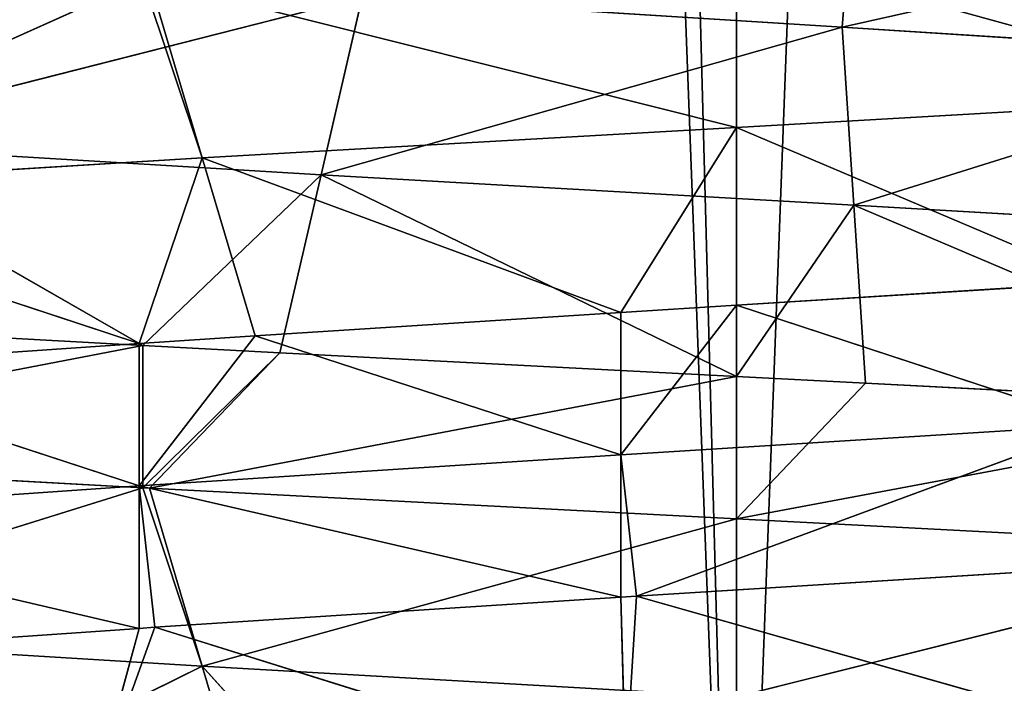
# Model space of a CAD drawing. Extents: x 44 to 247, y 1 to 99.
# Tile 30 of 64: x 143.71 to 145.9, y 2.87 to 4.35. Entities that reach past the tile are written whole.
import ezdxf

# ---------------------------------------------------------------- set-up
doc = ezdxf.new("R2010")
doc.units = 0
doc.header["$LTSCALE"] = 2.54
doc.layers.get('0').update_dxf_attribs({"color": 13, "linetype": 'CONTINUOUS'})

# ---------------------------------------------------------------- blocks, each defined once
blk = doc.blocks.new('WIESZAK_NA_R_CZNIKI_Z_FRON')
at = {"color": 0}
for p, q in [((142.5387, 74.9895, 113.4915), (145.3059, 1.3295, 113.3707)), ((142.5387, 74.9895, 113.4915), (145.3059, 1.3295, 113.3707)), ((145.3059, 74.9895, 176.8707), (145.3059, 1.3295, 176.8707)), ((145.3059, 74.9895, 176.8707), (145.3059, 1.3295, 176.8707)), ((145.3059, 74.9895, 113.3707), (145.3059, 1.3295, 113.3707)), ((145.3059, 74.9895, 113.3707), (145.3059, 1.3295, 113.3707)), ((148.0731, 74.9895, 113.4915), (145.3059, 1.3295, 113.3707)), ((148.0731, 74.9895, 113.4915), (145.3059, 1.3295, 113.3707)), ((145.567, 4.6471, 138.8809), (145.5415, 4.3312, 138.8799)), ((145.567, 4.6471, 138.8809), (145.5415, 4.3312, 138.8799)), ((145.5415, 4.3312, 138.8799), (146.6408, 4.5777, 139.0198)), ((145.5415, 4.3312, 138.8799), (146.6408, 4.5777, 139.0198)), ((145.3059, 4.5045, 152.7407), (145.3059, 4.1076, 152.0532)), ((145.3059, 4.5045, 152.7407), (145.3059, 4.1076, 152.0532)), ((145.3059, 4.5045, 152.7407), (146.4964, 4.1758, 151.9503)), ((145.3059, 4.5045, 152.7407), (146.4964, 4.1758, 151.9503)), ((143.9827, 4.4356, 152.6249), (142.9385, 3.9672, 151.6365)), ((143.9827, 4.4356, 152.6249), (142.9385, 3.9672, 151.6365)), ((143.9827, 4.4356, 152.6249), (144.1154, 4.0395, 151.9503)), ((143.9827, 4.4356, 152.6249), (144.1154, 4.0395, 151.9503)), ((143.9974, 4.4364, 152.6275), (144.1154, 4.0395, 151.9503)), ((143.9974, 4.4364, 152.6275), (144.1154, 4.0395, 151.9503)), ((143.9974, 4.4364, 152.6275), (145.3059, 4.1076, 152.0532)), ((143.9974, 4.4364, 152.6275), (145.3059, 4.1076, 152.0532)), ((144.4719, 4.3984, 138.9314), (143.1961, 4.0731, 138.5169)), ((144.4719, 4.3984, 138.9314), (143.1961, 4.0731, 138.5169)), ((144.4719, 4.3984, 138.9314), (144.3801, 4.0015, 138.2502)), ((144.4719, 4.3984, 138.9314), (144.3801, 4.0015, 138.2502)), ((145.5415, 4.3312, 138.8799), (144.4719, 4.3984, 138.9314)), ((145.5415, 4.3312, 138.8799), (144.4719, 4.3984, 138.9314)), ((145.5415, 4.3312, 138.8799), (144.3801, 4.0015, 138.2502)), ((145.5415, 4.3312, 138.8799), (144.3801, 4.0015, 138.2502)), ((146.6148, 4.2619, 139.0142), (145.5415, 4.3312, 138.8799)), ((145.5415, 4.3312, 138.8799), (145.5674, 3.9343, 138.193)), ((145.5415, 4.3312, 138.8799), (145.5674, 3.9343, 138.193)), ((146.6148, 4.2619, 139.0142), (145.5415, 4.3312, 138.8799)), ((146.6148, 4.2619, 139.0142), (145.5674, 3.9343, 138.193)), ((146.6148, 4.2619, 139.0142), (145.5674, 3.9343, 138.193)), ((145.3059, 4.1076, 152.0532), (146.4964, 4.1758, 151.9503)), ((145.3059, 4.1076, 152.0532), (146.4964, 4.1758, 151.9503)), ((144.1154, 4.0395, 151.9503), (145.3059, 4.1076, 152.0532)), ((144.1154, 4.0395, 151.9503), (145.3059, 4.1076, 152.0532)), ((145.3059, 4.1076, 152.0532), (145.0485, 3.6948, 151.3605)), ((145.3059, 4.1076, 152.0532), (145.0485, 3.6948, 151.3605)), ((146.1184, 3.762, 151.3128), (145.3059, 4.1076, 152.0532)), ((146.1184, 3.762, 151.3128), (145.3059, 4.1076, 152.0532)), ((145.3059, 3.7108, 151.3658), (145.3059, 4.1076, 152.0532)), ((145.3059, 3.7108, 151.3658), (145.3059, 4.1076, 152.0532)), ((143.1961, 4.0731, 138.5169), (143.9827, 3.621, 137.6164)), ((144.3801, 4.0015, 138.2502), (143.1961, 4.0731, 138.5169)), ((143.1961, 4.0731, 138.5169), (143.9827, 3.621, 137.6164)), ((144.3801, 4.0015, 138.2502), (143.1961, 4.0731, 138.5169)), ((142.9385, 3.9672, 151.6365), (144.1154, 4.0395, 151.9503)), ((142.9385, 3.9672, 151.6365), (144.1154, 4.0395, 151.9503)), ((144.1154, 4.0395, 151.9503), (143.9747, 3.6254, 151.2223)), ((144.1154, 4.0395, 151.9503), (143.9747, 3.6254, 151.2223)), ((145.0485, 3.6948, 151.3605), (144.1154, 4.0395, 151.9503)), ((145.0485, 3.6948, 151.3605), (144.1154, 4.0395, 151.9503)), ((144.2335, 3.6426, 151.2731), (144.1154, 4.0395, 151.9503)), ((144.2335, 3.6426, 151.2731), (144.1154, 4.0395, 151.9503)), ((143.9827, 3.621, 137.6164), (144.3801, 4.0015, 138.2502)), ((143.9827, 3.621, 137.6164), (144.3801, 4.0015, 138.2502)), ((144.2883, 3.6046, 137.5689), (144.3801, 4.0015, 138.2502)), ((144.2883, 3.6046, 137.5689), (144.3801, 4.0015, 138.2502)), ((144.3801, 4.0015, 138.2502), (145.3059, 3.552, 137.5007)), ((145.5674, 3.9343, 138.193), (144.3801, 4.0015, 138.2502)), ((144.3801, 4.0015, 138.2502), (145.3059, 3.552, 137.5007)), ((145.5674, 3.9343, 138.193), (144.3801, 4.0015, 138.2502)), ((142.9385, 3.9672, 151.6365), (143.9747, 3.6254, 151.2223)), ((142.9385, 3.9672, 151.6365), (143.9747, 3.6254, 151.2223)), ((145.3059, 3.552, 137.5007), (145.5674, 3.9343, 138.193)), ((145.3059, 3.552, 137.5007), (145.5674, 3.9343, 138.193)), ((145.5674, 3.9343, 138.193), (146.6291, 3.4831, 137.6164)), ((146.7589, 3.865, 138.342), (145.5674, 3.9343, 138.193)), ((145.5933, 3.5375, 137.5061), (145.5674, 3.9343, 138.193)), ((145.5933, 3.5375, 137.5061), (145.5674, 3.9343, 138.193)), ((145.5674, 3.9343, 138.193), (146.6291, 3.4831, 137.6164)), ((146.7589, 3.865, 138.342), (145.5674, 3.9343, 138.193)), ((145.3059, 3.7108, 151.3658), (146.1184, 3.762, 151.3128)), ((145.3059, 3.7108, 151.3658), (146.1184, 3.762, 151.3128)), ((145.0485, 3.6948, 151.3605), (145.3059, 3.7108, 151.3658)), ((145.3059, 3.7108, 151.3658), (145.0485, 3.3773, 151.3605)), ((145.3059, 3.7108, 151.3658), (145.0485, 3.3773, 151.3605)), ((145.0485, 3.6948, 151.3605), (145.3059, 3.7108, 151.3658)), ((145.3059, 3.7108, 151.3658), (146.1184, 3.4445, 151.3128)), ((145.3059, 3.7108, 151.3658), (146.1184, 3.4445, 151.3128)), ((144.2335, 3.6426, 151.2731), (145.0485, 3.6948, 151.3605)), ((144.2335, 3.6426, 151.2731), (145.0485, 3.6948, 151.3605)), ((145.0485, 3.6948, 151.3605), (145.0485, 3.3773, 151.3605)), ((145.0485, 3.6948, 151.3605), (145.0485, 3.3773, 151.3605)), ((143.9827, 3.621, 137.6164), (142.9869, 3.6762, 137.8621)), ((143.9827, 3.621, 137.6164), (142.9869, 3.6762, 137.8621)), ((143.9827, 3.621, 137.6164), (142.7038, 3.3749, 137.9587)), ((143.9827, 3.621, 137.6164), (142.7038, 3.3749, 137.9587)), ((143.1732, 3.5704, 150.9904), (143.9747, 3.6254, 151.2223)), ((143.1732, 3.5704, 150.9904), (143.9747, 3.6254, 151.2223)), ((143.9747, 3.3079, 151.2223), (144.2335, 3.6426, 151.2731)), ((143.9747, 3.3079, 151.2223), (144.2335, 3.6426, 151.2731)), ((143.9747, 3.6254, 151.2223), (144.2335, 3.6426, 151.2731)), ((143.9747, 3.6254, 151.2223), (144.2335, 3.6426, 151.2731)), ((143.9747, 3.3079, 151.2223), (143.9747, 3.6254, 151.2223)), ((143.9747, 3.3079, 151.2223), (143.9747, 3.6254, 151.2223)), ((144.2883, 3.6046, 137.5689), (143.9827, 3.621, 137.6164)), ((143.9827, 3.621, 137.6164), (143.9827, 3.3035, 137.6164)), ((143.9827, 3.621, 137.6164), (143.9827, 3.3035, 137.6164)), ((144.2883, 3.6046, 137.5689), (143.9827, 3.621, 137.6164)), ((145.0485, 3.3773, 151.3605), (144.2335, 3.6426, 151.2731)), ((145.0485, 3.3773, 151.3605), (144.2335, 3.6426, 151.2731)), ((144.2883, 3.6046, 137.5689), (143.9827, 3.3035, 137.6164)), ((144.2883, 3.6046, 137.5689), (143.9827, 3.3035, 137.6164)), ((144.2883, 3.6046, 137.5689), (143.9974, 3.3027, 137.6138)), ((144.2883, 3.6046, 137.5689), (143.9974, 3.3027, 137.6138)), ((145.3059, 3.552, 137.5007), (144.2883, 3.6046, 137.5689)), ((145.3059, 3.552, 137.5007), (144.2883, 3.6046, 137.5689)), ((143.1732, 3.5704, 150.9904), (143.9747, 3.3079, 151.2223)), ((143.1732, 3.5704, 150.9904), (143.9747, 3.3079, 151.2223)), ((145.3059, 3.552, 137.5007), (143.9974, 3.3027, 137.6138)), ((145.3059, 3.552, 137.5007), (143.9974, 3.3027, 137.6138)), ((145.5933, 3.5375, 137.5061), (145.3059, 3.552, 137.5007)), ((145.3059, 3.552, 137.5007), (145.3059, 3.2345, 137.5007)), ((145.3059, 3.552, 137.5007), (145.3059, 3.2345, 137.5007)), ((145.5933, 3.5375, 137.5061), (145.3059, 3.552, 137.5007)), ((145.5933, 3.5375, 137.5061), (145.3059, 3.2345, 137.5007)), ((145.5933, 3.5375, 137.5061), (145.3059, 3.2345, 137.5007)), ((146.6291, 3.4831, 137.6164), (145.5933, 3.5375, 137.5061)), ((146.6291, 3.4831, 137.6164), (145.5933, 3.5375, 137.5061)), ((146.6291, 3.4831, 137.6164), (145.3059, 3.2345, 137.5007)), ((146.6291, 3.4831, 137.6164), (145.3059, 3.2345, 137.5007)), ((146.1184, 3.4445, 151.3128), (145.0485, 3.3773, 151.3605)), ((146.1184, 3.4445, 151.3128), (145.0485, 3.3773, 151.3605)), ((146.1184, 3.4445, 151.3128), (145.0829, 3.062, 151.3619)), ((146.1184, 3.4445, 151.3128), (145.0829, 3.062, 151.3619)), ((142.7038, 3.3749, 137.9587), (143.9827, 3.3035, 137.6164)), ((142.7038, 3.3749, 137.9587), (143.9827, 3.3035, 137.6164)), ((143.9747, 3.3079, 151.2223), (145.0485, 3.3773, 151.3605)), ((143.9747, 3.3079, 151.2223), (145.0485, 3.3773, 151.3605)), ((145.0485, 3.3773, 151.3605), (145.0485, 3.0598, 151.3605)), ((145.0485, 3.3773, 151.3605), (145.0485, 3.0598, 151.3605)), ((145.0485, 3.3773, 151.3605), (145.0829, 3.062, 151.3619)), ((145.0485, 3.3773, 151.3605), (145.0829, 3.062, 151.3619)), ((143.9747, 3.3079, 151.2223), (142.9251, 3.2352, 150.8942)), ((143.9747, 3.3079, 151.2223), (142.9251, 3.2352, 150.8942)), ((142.9385, 2.9781, 138.6048), (143.9827, 3.3035, 137.6164)), ((142.9385, 2.9781, 138.6048), (143.9827, 3.3035, 137.6164)), ((144.0096, 2.9928, 151.2298), (143.9747, 3.3079, 151.2223)), ((143.9747, 3.3079, 151.2223), (145.0485, 3.0598, 151.3605)), ((143.9747, 3.3079, 151.2223), (145.0485, 3.0598, 151.3605)), ((143.9747, 3.3079, 151.2223), (143.9747, 2.9904, 151.2223)), ((143.9747, 3.3079, 151.2223), (143.9747, 2.9904, 151.2223)), ((144.0096, 2.9928, 151.2298), (143.9747, 3.3079, 151.2223)), ((143.9827, 3.3035, 137.6164), (143.9974, 3.3027, 137.6138)), ((144.1154, 2.9058, 138.291), (143.9827, 3.3035, 137.6164)), ((144.1154, 2.9058, 138.291), (143.9827, 3.3035, 137.6164)), ((143.9827, 3.3035, 137.6164), (143.9974, 3.3027, 137.6138)), ((143.9974, 3.3027, 137.6138), (145.3059, 3.2345, 137.5007)), ((144.1154, 2.9058, 138.291), (143.9974, 3.3027, 137.6138)), ((144.1154, 2.9058, 138.291), (143.9974, 3.3027, 137.6138)), ((143.9974, 3.3027, 137.6138), (145.3059, 3.2345, 137.5007)), ((142.9251, 3.2352, 150.8942), (143.9747, 2.9904, 151.2223)), ((142.9251, 3.2352, 150.8942), (143.9747, 2.9904, 151.2223)), ((145.3059, 3.2345, 137.5007), (144.1154, 2.9058, 138.291)), ((145.3059, 3.2345, 137.5007), (144.1154, 2.9058, 138.291)), ((145.3059, 3.2345, 137.5007), (146.6144, 3.1664, 137.6138)), ((145.3059, 3.2345, 137.5007), (146.6144, 3.1664, 137.6138)), ((145.3059, 3.2345, 137.5007), (145.3059, 2.8376, 138.1881)), ((145.3059, 3.2345, 137.5007), (145.3059, 2.8376, 138.1881)), ((146.6144, 3.1664, 137.6138), (145.3059, 2.8376, 138.1881)), ((146.6144, 3.1664, 137.6138), (145.3059, 2.8376, 138.1881)), ((145.0829, 3.062, 151.3619), (146.1184, 3.127, 151.3128)), ((145.0829, 3.062, 151.3619), (146.1184, 3.127, 151.3128)), ((144.0096, 2.9928, 151.2298), (145.0485, 3.0598, 151.3605)), ((144.0096, 2.9928, 151.2298), (145.0485, 3.0598, 151.3605)), ((145.0485, 3.0598, 151.3605), (145.0829, 3.062, 151.3619)), ((145.0485, 3.0598, 151.3605), (145.0829, 3.062, 151.3619)), ((145.0485, 3.0598, 151.3605), (145.0583, 2.6651, 152.0488)), ((145.0485, 3.0598, 151.3605), (145.0583, 2.6651, 152.0488)), ((145.0829, 3.062, 151.3619), (145.0583, 2.6651, 152.0488)), ((145.0829, 3.062, 151.3619), (145.0583, 2.6651, 152.0488)), ((145.0829, 3.062, 151.3619), (146.2457, 2.7323, 151.9893)), ((145.0829, 3.062, 151.3619), (146.2457, 2.7323, 151.9893)), ((142.9589, 2.9201, 150.908), (143.9747, 2.9904, 151.2223)), ((142.9589, 2.9201, 150.908), (143.9747, 2.9904, 151.2223)), ((144.0096, 2.9928, 151.2298), (143.8669, 2.5959, 151.9022)), ((144.0096, 2.9928, 151.2298), (143.8669, 2.5959, 151.9022)), ((143.9747, 2.9904, 151.2223), (143.8669, 2.5959, 151.9022)), ((143.9747, 2.9904, 151.2223), (143.8669, 2.5959, 151.9022)), ((143.9747, 2.9904, 151.2223), (144.0096, 2.9928, 151.2298)), ((143.9747, 2.9904, 151.2223), (144.0096, 2.9928, 151.2298)), ((144.0096, 2.9928, 151.2298), (145.0583, 2.6651, 152.0488)), ((144.0096, 2.9928, 151.2298), (145.0583, 2.6651, 152.0488)), ((144.1154, 2.9058, 138.291), (142.9385, 2.9781, 138.6048)), ((144.1154, 2.9058, 138.291), (142.9385, 2.9781, 138.6048)), ((143.4222, 2.5638, 139.1663), (144.1154, 2.9058, 138.291)), ((143.4222, 2.5638, 139.1663), (144.1154, 2.9058, 138.291)), ((144.1154, 2.9058, 138.291), (144.4897, 2.4922, 138.929)), ((145.3059, 2.8376, 138.1881), (144.1154, 2.9058, 138.291)), ((144.2335, 2.5089, 138.9682), (144.1154, 2.9058, 138.291)), ((144.2335, 2.5089, 138.9682), (144.1154, 2.9058, 138.291)), ((144.1154, 2.9058, 138.291), (144.4897, 2.4922, 138.929)), ((145.3059, 2.8376, 138.1881), (144.1154, 2.9058, 138.291))]:
    blk.add_line(p, q, dxfattribs=at)
mesh = blk.add_polyface(dxfattribs=at)
corners = [(145.3059, 1.3295, 113.3707), (141.4042, 1.3295, 113.6113), (142.5387, 74.9895, 113.4915)]
mesh.append_faces([[corners[k] for k in face] for face in [(0, 1, 2)]], dxfattribs={"color": 0})
mesh = blk.add_polyface(dxfattribs=at)
corners = [(145.3059, 1.3295, 113.3707), (142.5387, 74.9895, 113.4915), (145.3059, 74.9895, 113.3707)]
mesh.append_faces([[corners[k] for k in face] for face in [(0, 1, 2)]], dxfattribs={"color": 0})
mesh = blk.add_polyface(dxfattribs=at)
corners = [(145.3059, 1.3295, 176.8707), (143.3514, 74.9895, 176.8104), (143.3514, 1.3295, 176.8104), (145.3059, 74.9895, 176.8707)]
mesh.append_faces([[corners[k] for k in face] for face in [(0, 1, 2), (1, 0, 3)]], dxfattribs={"vtx0": -1, "color": 0})
mesh = blk.add_polyface(dxfattribs=at)
corners = [(147.2605, 1.3295, 176.8104), (145.3059, 74.9895, 176.8707), (145.3059, 1.3295, 176.8707), (147.2605, 74.9895, 176.8104)]
mesh.append_faces([[corners[k] for k in face] for face in [(0, 1, 2), (1, 0, 3)]], dxfattribs={"vtx0": -1, "color": 0})
mesh = blk.add_polyface(dxfattribs=at)
corners = [(148.0731, 74.9895, 113.4915), (145.3059, 1.3295, 113.3707), (145.3059, 74.9895, 113.3707)]
mesh.append_faces([[corners[k] for k in face] for face in [(0, 1, 2)]], dxfattribs={"color": 0})
mesh = blk.add_polyface(dxfattribs=at)
corners = [(149.2076, 1.3295, 113.6113), (145.3059, 1.3295, 113.3707), (148.0731, 74.9895, 113.4915)]
mesh.append_faces([[corners[k] for k in face] for face in [(0, 1, 2)]], dxfattribs={"color": 0})
mesh = blk.add_polyface(dxfattribs=at)
corners = [(145.567, 4.6471, 138.8809), (144.4719, 4.3984, 138.9314), (145.5415, 4.3312, 138.8799)]
mesh.append_faces([[corners[k] for k in face] for face in [(0, 1, 2)]], dxfattribs={"color": 0})
mesh = blk.add_polyface(dxfattribs=at)
corners = [(146.6408, 4.5777, 139.0198), (145.567, 4.6471, 138.8809), (145.5415, 4.3312, 138.8799)]
mesh.append_faces([[corners[k] for k in face] for face in [(0, 1, 2)]], dxfattribs={"color": 0})
mesh = blk.add_polyface(dxfattribs=at)
corners = [(145.3059, 4.5045, 152.7407), (146.6144, 4.5727, 152.6275), (146.4964, 4.1758, 151.9503)]
mesh.append_faces([[corners[k] for k in face] for face in [(0, 1, 2)]], dxfattribs={"color": 0})
mesh = blk.add_polyface(dxfattribs=at)
corners = [(146.6408, 4.5777, 139.0198), (145.5415, 4.3312, 138.8799), (146.6148, 4.2619, 139.0142)]
mesh.append_faces([[corners[k] for k in face] for face in [(0, 1, 2)]], dxfattribs={"color": 0})
mesh = blk.add_polyface(dxfattribs=at)
corners = [(145.3059, 4.5045, 152.7407), (145.3059, 4.1076, 152.0532), (143.9974, 4.4364, 152.6275)]
mesh.append_faces([[corners[k] for k in face] for face in [(0, 1, 2)]], dxfattribs={"color": 0})
mesh = blk.add_polyface(dxfattribs=at)
corners = [(145.3059, 4.5045, 152.7407), (146.4964, 4.1758, 151.9503), (145.3059, 4.1076, 152.0532)]
mesh.append_faces([[corners[k] for k in face] for face in [(0, 1, 2)]], dxfattribs={"color": 0})
mesh = blk.add_polyface(dxfattribs=at)
corners = [(143.4053, 4.4699, 139.1717), (143.1961, 4.0731, 138.5169), (144.4719, 4.3984, 138.9314)]
mesh.append_faces([[corners[k] for k in face] for face in [(0, 1, 2)]], dxfattribs={"color": 0})
mesh = blk.add_polyface(dxfattribs=at)
corners = [(143.9827, 4.4356, 152.6249), (142.9385, 3.9672, 151.6365), (142.7038, 4.3641, 152.2826)]
mesh.append_faces([[corners[k] for k in face] for face in [(0, 1, 2)]], dxfattribs={"color": 0})
mesh = blk.add_polyface(dxfattribs=at)
corners = [(143.9827, 4.4356, 152.6249), (144.1154, 4.0395, 151.9503), (142.9385, 3.9672, 151.6365)]
mesh.append_faces([[corners[k] for k in face] for face in [(0, 1, 2)]], dxfattribs={"color": 0})
mesh = blk.add_polyface(dxfattribs=at)
corners = [(143.9974, 4.4364, 152.6275), (144.1154, 4.0395, 151.9503), (143.9827, 4.4356, 152.6249)]
mesh.append_faces([[corners[k] for k in face] for face in [(0, 1, 2)]], dxfattribs={"color": 0})
mesh = blk.add_polyface(dxfattribs=at)
corners = [(143.9974, 4.4364, 152.6275), (145.3059, 4.1076, 152.0532), (144.1154, 4.0395, 151.9503)]
mesh.append_faces([[corners[k] for k in face] for face in [(0, 1, 2)]], dxfattribs={"color": 0})
mesh = blk.add_polyface(dxfattribs=at)
corners = [(144.4719, 4.3984, 138.9314), (143.1961, 4.0731, 138.5169), (144.3801, 4.0015, 138.2502)]
mesh.append_faces([[corners[k] for k in face] for face in [(0, 1, 2)]], dxfattribs={"color": 0})
mesh = blk.add_polyface(dxfattribs=at)
corners = [(144.4719, 4.3984, 138.9314), (144.3801, 4.0015, 138.2502), (145.5415, 4.3312, 138.8799)]
mesh.append_faces([[corners[k] for k in face] for face in [(0, 1, 2)]], dxfattribs={"color": 0})
mesh = blk.add_polyface(dxfattribs=at)
corners = [(145.5415, 4.3312, 138.8799), (144.3801, 4.0015, 138.2502), (145.5674, 3.9343, 138.193)]
mesh.append_faces([[corners[k] for k in face] for face in [(0, 1, 2)]], dxfattribs={"color": 0})
mesh = blk.add_polyface(dxfattribs=at)
corners = [(146.6148, 4.2619, 139.0142), (145.5415, 4.3312, 138.8799), (145.5674, 3.9343, 138.193)]
mesh.append_faces([[corners[k] for k in face] for face in [(0, 1, 2)]], dxfattribs={"color": 0})
mesh = blk.add_polyface(dxfattribs=at)
corners = [(146.6148, 4.2619, 139.0142), (145.5674, 3.9343, 138.193), (146.7589, 3.865, 138.342)]
mesh.append_faces([[corners[k] for k in face] for face in [(0, 1, 2)]], dxfattribs={"color": 0})
mesh = blk.add_polyface(dxfattribs=at)
corners = [(145.3059, 4.1076, 152.0532), (146.4964, 4.1758, 151.9503), (146.1184, 3.762, 151.3128)]
mesh.append_faces([[corners[k] for k in face] for face in [(0, 1, 2)]], dxfattribs={"color": 0})
mesh = blk.add_polyface(dxfattribs=at)
corners = [(145.3059, 4.1076, 152.0532), (145.0485, 3.6948, 151.3605), (144.1154, 4.0395, 151.9503)]
mesh.append_faces([[corners[k] for k in face] for face in [(0, 1, 2)]], dxfattribs={"color": 0})
mesh = blk.add_polyface(dxfattribs=at)
corners = [(145.3059, 4.1076, 152.0532), (145.3059, 3.7108, 151.3658), (145.0485, 3.6948, 151.3605)]
mesh.append_faces([[corners[k] for k in face] for face in [(0, 1, 2)]], dxfattribs={"color": 0})
mesh = blk.add_polyface(dxfattribs=at)
corners = [(145.3059, 4.1076, 152.0532), (146.1184, 3.762, 151.3128), (145.3059, 3.7108, 151.3658)]
mesh.append_faces([[corners[k] for k in face] for face in [(0, 1, 2)]], dxfattribs={"color": 0})
mesh = blk.add_polyface(dxfattribs=at)
corners = [(143.1961, 4.0731, 138.5169), (142.9869, 3.6762, 137.8621), (143.9827, 3.621, 137.6164)]
mesh.append_faces([[corners[k] for k in face] for face in [(0, 1, 2)]], dxfattribs={"color": 0})
mesh = blk.add_polyface(dxfattribs=at)
corners = [(143.1961, 4.0731, 138.5169), (143.9827, 3.621, 137.6164), (144.3801, 4.0015, 138.2502)]
mesh.append_faces([[corners[k] for k in face] for face in [(0, 1, 2)]], dxfattribs={"color": 0})
mesh = blk.add_polyface(dxfattribs=at)
corners = [(144.1154, 4.0395, 151.9503), (143.9747, 3.6254, 151.2223), (142.9385, 3.9672, 151.6365)]
mesh.append_faces([[corners[k] for k in face] for face in [(0, 1, 2)]], dxfattribs={"color": 0})
mesh = blk.add_polyface(dxfattribs=at)
corners = [(144.1154, 4.0395, 151.9503), (144.2335, 3.6426, 151.2731), (143.9747, 3.6254, 151.2223)]
mesh.append_faces([[corners[k] for k in face] for face in [(0, 1, 2)]], dxfattribs={"color": 0})
mesh = blk.add_polyface(dxfattribs=at)
corners = [(144.1154, 4.0395, 151.9503), (145.0485, 3.6948, 151.3605), (144.2335, 3.6426, 151.2731)]
mesh.append_faces([[corners[k] for k in face] for face in [(0, 1, 2)]], dxfattribs={"color": 0})
mesh = blk.add_polyface(dxfattribs=at)
corners = [(144.3801, 4.0015, 138.2502), (143.9827, 3.621, 137.6164), (144.2883, 3.6046, 137.5689)]
mesh.append_faces([[corners[k] for k in face] for face in [(0, 1, 2)]], dxfattribs={"color": 0})
mesh = blk.add_polyface(dxfattribs=at)
corners = [(144.3801, 4.0015, 138.2502), (144.2883, 3.6046, 137.5689), (145.3059, 3.552, 137.5007)]
mesh.append_faces([[corners[k] for k in face] for face in [(0, 1, 2)]], dxfattribs={"color": 0})
mesh = blk.add_polyface(dxfattribs=at)
corners = [(144.3801, 4.0015, 138.2502), (145.3059, 3.552, 137.5007), (145.5674, 3.9343, 138.193)]
mesh.append_faces([[corners[k] for k in face] for face in [(0, 1, 2)]], dxfattribs={"color": 0})
mesh = blk.add_polyface(dxfattribs=at)
corners = [(142.9385, 3.9672, 151.6365), (143.9747, 3.6254, 151.2223), (143.1732, 3.5704, 150.9904)]
mesh.append_faces([[corners[k] for k in face] for face in [(0, 1, 2)]], dxfattribs={"color": 0})
mesh = blk.add_polyface(dxfattribs=at)
corners = [(145.5674, 3.9343, 138.193), (145.3059, 3.552, 137.5007), (145.5933, 3.5375, 137.5061)]
mesh.append_faces([[corners[k] for k in face] for face in [(0, 1, 2)]], dxfattribs={"color": 0})
mesh = blk.add_polyface(dxfattribs=at)
corners = [(146.7589, 3.865, 138.342), (145.5674, 3.9343, 138.193), (146.6291, 3.4831, 137.6164)]
mesh.append_faces([[corners[k] for k in face] for face in [(0, 1, 2)]], dxfattribs={"color": 0})
mesh = blk.add_polyface(dxfattribs=at)
corners = [(145.5674, 3.9343, 138.193), (145.5933, 3.5375, 137.5061), (146.6291, 3.4831, 137.6164)]
mesh.append_faces([[corners[k] for k in face] for face in [(0, 1, 2)]], dxfattribs={"color": 0})
mesh = blk.add_polyface(dxfattribs=at)
corners = [(146.1184, 3.4445, 151.3128), (145.3059, 3.7108, 151.3658), (146.1184, 3.762, 151.3128)]
mesh.append_faces([[corners[k] for k in face] for face in [(0, 1, 2)]], dxfattribs={"color": 0})
mesh = blk.add_polyface(dxfattribs=at)
corners = [(145.3059, 3.7108, 151.3658), (145.0485, 3.3773, 151.3605), (145.0485, 3.6948, 151.3605)]
mesh.append_faces([[corners[k] for k in face] for face in [(0, 1, 2)]], dxfattribs={"color": 0})
mesh = blk.add_polyface(dxfattribs=at)
corners = [(146.1184, 3.4445, 151.3128), (145.0485, 3.3773, 151.3605), (145.3059, 3.7108, 151.3658)]
mesh.append_faces([[corners[k] for k in face] for face in [(0, 1, 2)]], dxfattribs={"color": 0})
mesh = blk.add_polyface(dxfattribs=at)
corners = [(145.0485, 3.3773, 151.3605), (144.2335, 3.6426, 151.2731), (145.0485, 3.6948, 151.3605)]
mesh.append_faces([[corners[k] for k in face] for face in [(0, 1, 2)]], dxfattribs={"color": 0})
mesh = blk.add_polyface(dxfattribs=at)
corners = [(143.9827, 3.621, 137.6164), (142.9869, 3.6762, 137.8621), (142.7038, 3.3749, 137.9587)]
mesh.append_faces([[corners[k] for k in face] for face in [(0, 1, 2)]], dxfattribs={"color": 0})
mesh = blk.add_polyface(dxfattribs=at)
corners = [(143.9827, 3.3035, 137.6164), (143.9827, 3.621, 137.6164), (142.7038, 3.3749, 137.9587)]
mesh.append_faces([[corners[k] for k in face] for face in [(0, 1, 2)]], dxfattribs={"color": 0})
mesh = blk.add_polyface(dxfattribs=at)
corners = [(143.9747, 3.3079, 151.2223), (143.1732, 3.5704, 150.9904), (143.9747, 3.6254, 151.2223)]
mesh.append_faces([[corners[k] for k in face] for face in [(0, 1, 2)]], dxfattribs={"color": 0})
mesh = blk.add_polyface(dxfattribs=at)
corners = [(145.0485, 3.3773, 151.3605), (143.9747, 3.3079, 151.2223), (144.2335, 3.6426, 151.2731)]
mesh.append_faces([[corners[k] for k in face] for face in [(0, 1, 2)]], dxfattribs={"color": 0})
mesh = blk.add_polyface(dxfattribs=at)
corners = [(144.2335, 3.6426, 151.2731), (143.9747, 3.3079, 151.2223), (143.9747, 3.6254, 151.2223)]
mesh.append_faces([[corners[k] for k in face] for face in [(0, 1, 2)]], dxfattribs={"color": 0})
mesh = blk.add_polyface(dxfattribs=at)
corners = [(144.2883, 3.6046, 137.5689), (143.9827, 3.621, 137.6164), (143.9827, 3.3035, 137.6164)]
mesh.append_faces([[corners[k] for k in face] for face in [(0, 1, 2)]], dxfattribs={"color": 0})
mesh = blk.add_polyface(dxfattribs=at)
corners = [(144.2883, 3.6046, 137.5689), (143.9827, 3.3035, 137.6164), (143.9974, 3.3027, 137.6138)]
mesh.append_faces([[corners[k] for k in face] for face in [(0, 1, 2)]], dxfattribs={"color": 0})
mesh = blk.add_polyface(dxfattribs=at)
corners = [(145.3059, 3.552, 137.5007), (144.2883, 3.6046, 137.5689), (143.9974, 3.3027, 137.6138)]
mesh.append_faces([[corners[k] for k in face] for face in [(0, 1, 2)]], dxfattribs={"color": 0})
mesh = blk.add_polyface(dxfattribs=at)
corners = [(143.9747, 3.3079, 151.2223), (142.9251, 3.2352, 150.8942), (143.1732, 3.5704, 150.9904)]
mesh.append_faces([[corners[k] for k in face] for face in [(0, 1, 2)]], dxfattribs={"color": 0})
mesh = blk.add_polyface(dxfattribs=at)
corners = [(145.3059, 3.2345, 137.5007), (145.3059, 3.552, 137.5007), (143.9974, 3.3027, 137.6138)]
mesh.append_faces([[corners[k] for k in face] for face in [(0, 1, 2)]], dxfattribs={"color": 0})
mesh = blk.add_polyface(dxfattribs=at)
corners = [(145.5933, 3.5375, 137.5061), (145.3059, 3.552, 137.5007), (145.3059, 3.2345, 137.5007)]
mesh.append_faces([[corners[k] for k in face] for face in [(0, 1, 2)]], dxfattribs={"color": 0})
mesh = blk.add_polyface(dxfattribs=at)
corners = [(146.6291, 3.4831, 137.6164), (145.5933, 3.5375, 137.5061), (145.3059, 3.2345, 137.5007)]
mesh.append_faces([[corners[k] for k in face] for face in [(0, 1, 2)]], dxfattribs={"color": 0})
mesh = blk.add_polyface(dxfattribs=at)
corners = [(146.6291, 3.4831, 137.6164), (145.3059, 3.2345, 137.5007), (146.6144, 3.1664, 137.6138)]
mesh.append_faces([[corners[k] for k in face] for face in [(0, 1, 2)]], dxfattribs={"color": 0})
mesh = blk.add_polyface(dxfattribs=at)
corners = [(146.1184, 3.4445, 151.3128), (145.0829, 3.062, 151.3619), (145.0485, 3.3773, 151.3605)]
mesh.append_faces([[corners[k] for k in face] for face in [(0, 1, 2)]], dxfattribs={"color": 0})
mesh = blk.add_polyface(dxfattribs=at)
corners = [(146.1184, 3.127, 151.3128), (145.0829, 3.062, 151.3619), (146.1184, 3.4445, 151.3128)]
mesh.append_faces([[corners[k] for k in face] for face in [(0, 1, 2)]], dxfattribs={"color": 0})
mesh = blk.add_polyface(dxfattribs=at)
corners = [(142.9385, 2.9781, 138.6048), (143.9827, 3.3035, 137.6164), (142.7038, 3.3749, 137.9587)]
mesh.append_faces([[corners[k] for k in face] for face in [(0, 1, 2)]], dxfattribs={"color": 0})
mesh = blk.add_polyface(dxfattribs=at)
corners = [(145.0485, 3.0598, 151.3605), (143.9747, 3.3079, 151.2223), (145.0485, 3.3773, 151.3605)]
mesh.append_faces([[corners[k] for k in face] for face in [(0, 1, 2)]], dxfattribs={"color": 0})
mesh = blk.add_polyface(dxfattribs=at)
corners = [(145.0829, 3.062, 151.3619), (145.0485, 3.0598, 151.3605), (145.0485, 3.3773, 151.3605)]
mesh.append_faces([[corners[k] for k in face] for face in [(0, 1, 2)]], dxfattribs={"color": 0})
mesh = blk.add_polyface(dxfattribs=at)
corners = [(143.9747, 2.9904, 151.2223), (142.9251, 3.2352, 150.8942), (143.9747, 3.3079, 151.2223)]
mesh.append_faces([[corners[k] for k in face] for face in [(0, 1, 2)]], dxfattribs={"color": 0})
mesh = blk.add_polyface(dxfattribs=at)
corners = [(142.9385, 2.9781, 138.6048), (144.1154, 2.9058, 138.291), (143.9827, 3.3035, 137.6164)]
mesh.append_faces([[corners[k] for k in face] for face in [(0, 1, 2)]], dxfattribs={"color": 0})
mesh = blk.add_polyface(dxfattribs=at)
corners = [(145.0485, 3.0598, 151.3605), (144.0096, 2.9928, 151.2298), (143.9747, 3.3079, 151.2223)]
mesh.append_faces([[corners[k] for k in face] for face in [(0, 1, 2)]], dxfattribs={"color": 0})
mesh = blk.add_polyface(dxfattribs=at)
corners = [(144.0096, 2.9928, 151.2298), (143.9747, 2.9904, 151.2223), (143.9747, 3.3079, 151.2223)]
mesh.append_faces([[corners[k] for k in face] for face in [(0, 1, 2)]], dxfattribs={"color": 0})
mesh = blk.add_polyface(dxfattribs=at)
corners = [(144.1154, 2.9058, 138.291), (143.9974, 3.3027, 137.6138), (143.9827, 3.3035, 137.6164)]
mesh.append_faces([[corners[k] for k in face] for face in [(0, 1, 2)]], dxfattribs={"color": 0})
mesh = blk.add_polyface(dxfattribs=at)
corners = [(144.1154, 2.9058, 138.291), (145.3059, 3.2345, 137.5007), (143.9974, 3.3027, 137.6138)]
mesh.append_faces([[corners[k] for k in face] for face in [(0, 1, 2)]], dxfattribs={"color": 0})
mesh = blk.add_polyface(dxfattribs=at)
corners = [(143.9747, 2.9904, 151.2223), (142.9589, 2.9201, 150.908), (142.9251, 3.2352, 150.8942)]
mesh.append_faces([[corners[k] for k in face] for face in [(0, 1, 2)]], dxfattribs={"color": 0})
mesh = blk.add_polyface(dxfattribs=at)
corners = [(144.1154, 2.9058, 138.291), (145.3059, 2.8376, 138.1881), (145.3059, 3.2345, 137.5007)]
mesh.append_faces([[corners[k] for k in face] for face in [(0, 1, 2)]], dxfattribs={"color": 0})
mesh = blk.add_polyface(dxfattribs=at)
corners = [(145.3059, 2.8376, 138.1881), (146.6144, 3.1664, 137.6138), (145.3059, 3.2345, 137.5007)]
mesh.append_faces([[corners[k] for k in face] for face in [(0, 1, 2)]], dxfattribs={"color": 0})
mesh = blk.add_polyface(dxfattribs=at)
corners = [(146.4964, 2.7695, 138.291), (146.6144, 3.1664, 137.6138), (145.3059, 2.8376, 138.1881)]
mesh.append_faces([[corners[k] for k in face] for face in [(0, 1, 2)]], dxfattribs={"color": 0})
mesh = blk.add_polyface(dxfattribs=at)
corners = [(146.2457, 2.7323, 151.9893), (145.0829, 3.062, 151.3619), (146.1184, 3.127, 151.3128)]
mesh.append_faces([[corners[k] for k in face] for face in [(0, 1, 2)]], dxfattribs={"color": 0})
mesh = blk.add_polyface(dxfattribs=at)
corners = [(145.0583, 2.6651, 152.0488), (144.0096, 2.9928, 151.2298), (145.0485, 3.0598, 151.3605)]
mesh.append_faces([[corners[k] for k in face] for face in [(0, 1, 2)]], dxfattribs={"color": 0})
mesh = blk.add_polyface(dxfattribs=at)
corners = [(145.0583, 2.6651, 152.0488), (145.0485, 3.0598, 151.3605), (145.0829, 3.062, 151.3619)]
mesh.append_faces([[corners[k] for k in face] for face in [(0, 1, 2)]], dxfattribs={"color": 0})
mesh = blk.add_polyface(dxfattribs=at)
corners = [(145.0583, 2.6651, 152.0488), (145.0829, 3.062, 151.3619), (146.2457, 2.7323, 151.9893)]
mesh.append_faces([[corners[k] for k in face] for face in [(0, 1, 2)]], dxfattribs={"color": 0})
mesh = blk.add_polyface(dxfattribs=at)
corners = [(143.8669, 2.5959, 151.9022), (142.9589, 2.9201, 150.908), (143.9747, 2.9904, 151.2223)]
mesh.append_faces([[corners[k] for k in face] for face in [(0, 1, 2)]], dxfattribs={"color": 0})
mesh = blk.add_polyface(dxfattribs=at)
corners = [(143.8669, 2.5959, 151.9022), (143.9747, 2.9904, 151.2223), (144.0096, 2.9928, 151.2298)]
mesh.append_faces([[corners[k] for k in face] for face in [(0, 1, 2)]], dxfattribs={"color": 0})
mesh = blk.add_polyface(dxfattribs=at)
corners = [(145.0583, 2.6651, 152.0488), (143.8669, 2.5959, 151.9022), (144.0096, 2.9928, 151.2298)]
mesh.append_faces([[corners[k] for k in face] for face in [(0, 1, 2)]], dxfattribs={"color": 0})
mesh = blk.add_polyface(dxfattribs=at)
corners = [(143.4222, 2.5638, 139.1663), (144.1154, 2.9058, 138.291), (142.9385, 2.9781, 138.6048)]
mesh.append_faces([[corners[k] for k in face] for face in [(0, 1, 2)]], dxfattribs={"color": 0})
mesh = blk.add_polyface(dxfattribs=at)
corners = [(143.8669, 2.5959, 151.9022), (142.7006, 2.5232, 151.5451), (142.9589, 2.9201, 150.908)]
mesh.append_faces([[corners[k] for k in face] for face in [(0, 1, 2)]], dxfattribs={"color": 0})
mesh = blk.add_polyface(dxfattribs=at)
corners = [(143.4222, 2.5638, 139.1663), (144.2335, 2.5089, 138.9682), (144.1154, 2.9058, 138.291)]
mesh.append_faces([[corners[k] for k in face] for face in [(0, 1, 2)]], dxfattribs={"color": 0})
mesh = blk.add_polyface(dxfattribs=at)
corners = [(144.4897, 2.4922, 138.929), (145.3059, 2.8376, 138.1881), (144.1154, 2.9058, 138.291)]
mesh.append_faces([[corners[k] for k in face] for face in [(0, 1, 2)]], dxfattribs={"color": 0})
mesh = blk.add_polyface(dxfattribs=at)
corners = [(144.2335, 2.5089, 138.9682), (144.4897, 2.4922, 138.929), (144.1154, 2.9058, 138.291)]
mesh.append_faces([[corners[k] for k in face] for face in [(0, 1, 2)]], dxfattribs={"color": 0})

msp = doc.modelspace()

# ---------------------------------------------------------------- block references
at = {"color": 0}
msp.add_blockref('WIESZAK_NA_R_CZNIKI_Z_FRON', (0, 0), dxfattribs=at)

doc.saveas('drawing.dxf')
